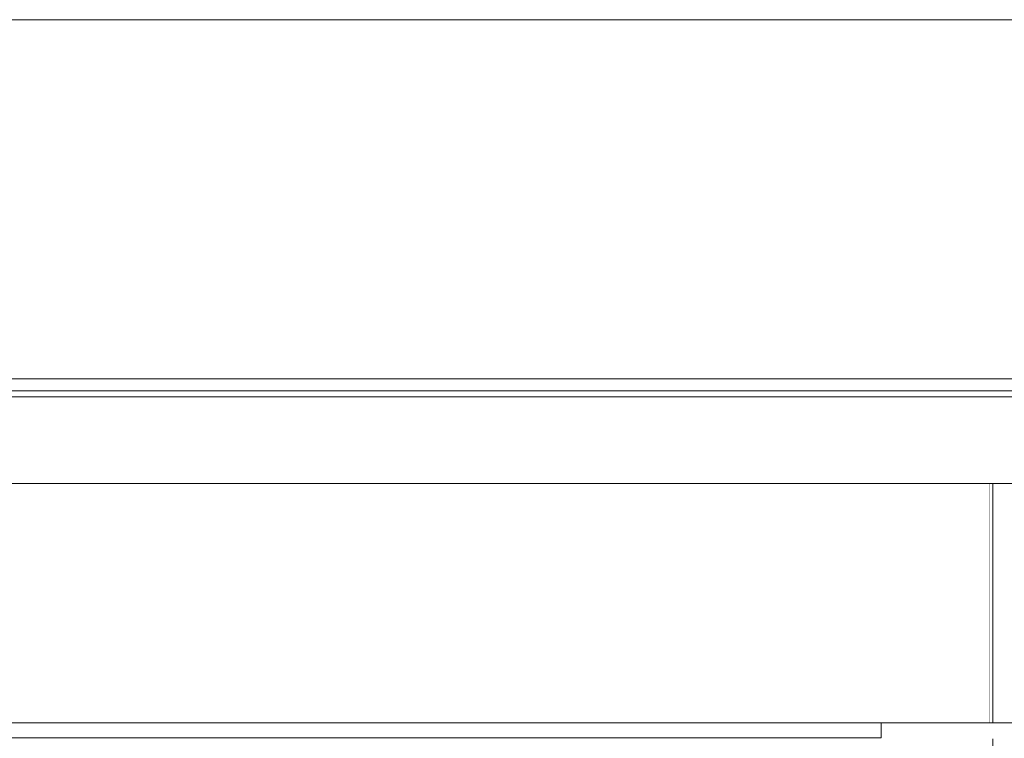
# Model space of a CAD drawing. Header units: millimetres. Extents: x -30280 to 100171, y -17460 to 4378.
# Tile 106 of 256: x 44810 to 48101, y -7361 to -4960. Entities that reach past the tile are written whole.
import ezdxf

# ---------------------------------------------------------------- set-up
doc = ezdxf.new("R2010")
doc.units = ezdxf.units.MM
doc.header["$MEASUREMENT"] = 0
doc.linetypes.add('Wipeout_Contour', pattern=[1000, 0, -1000])
for name, color, linetype in [('07_CR_Cel Ras pladur', 7, 'Continuous'), ('10_ESTR_Fotjats', 7, 'Continuous'), ('12_FAÇ_Façana', 7, 'Continuous'), ('Nuevo_07_CR_Cel Ras_lames', 7, 'Continuous'), ('Nuevo_08_E_Envans secs', 7, 'Continuous')]:
    doc.layers.add(name, color=color, linetype=linetype)
for name, color, linetype, lineweight in [('07_CR_Cel Ras pladur_Pluma_Nº__1', 7, 'Continuous', 5), ('10_ESTR_Fotjats_Pluma_Nº__1', 7, 'Continuous', 5), ('12_FAÇ_Façana_Pluma_Nº__47', 7, 'Continuous', 20), ('Nuevo_07_CR_Cel Ras_lames_Pluma_Nº__1', 7, 'Continuous', 5), ('Nuevo_08_E_Envans secs_Pluma_Nº__47', 7, 'Continuous', 20)]:
    doc.layers.add(name, color=color, linetype=linetype, lineweight=lineweight)

# ---------------------------------------------------------------- blocks, each defined once
blk = doc.blocks.new('Elem Sección_35_2', base_point=(41970.3, -13460))
at = {"color": 254, "linetype": 'Wipeout_Contour', "lineweight": 0, "ltscale": 181535.811713}
blk.add_wipeout([(40189.2, -6160), (49879.1, -6160), (49879.1, -4960), (40189.2, -4960)], dxfattribs=at).dxf.layer = '12_FAÇ_Façana'
at = {"layer": '12_FAÇ_Façana_Pluma_Nº__47', "color": 7, "linetype": 'Continuous', "lineweight": 20}
blk.add_line((49879.1, -4960), (40189.2, -4960), dxfattribs=at)
blk = doc.blocks.new('Elem Sección_105_2', base_point=(41970.3, -13460))
at = {"color": 254, "linetype": 'Wipeout_Contour', "lineweight": 0, "ltscale": 182891.151266}
blk.add_wipeout([(42335.2, -6510), (42335.2, -7310), (48052.4, -7310), (48052.4, -6510)], dxfattribs=at).dxf.layer = 'Nuevo_08_E_Envans secs'
at = {"layer": 'Nuevo_08_E_Envans secs_Pluma_Nº__47', "color": 7, "linetype": 'Continuous', "lineweight": 20}
blk.add_line((48052.4, -7310), (48052.4, -6510), dxfattribs=at)
blk = doc.blocks.new('Elem Sección_117_2', base_point=(41970.3, -13460))
at = {"color": 254, "linetype": 'Wipeout_Contour', "lineweight": 0, "ltscale": 194411.054081}
blk.add_wipeout([(48062.4, -6510), (48062.4, -7310), (48152.4, -7310), (48152.4, -6510)], dxfattribs=at).dxf.layer = '12_FAÇ_Façana'
at = {"color": 254, "linetype": 'Wipeout_Contour', "lineweight": 0, "ltscale": 195529.356048}
blk.add_wipeout([(48062.4, -9808), (48152.4, -9808), (48152.4, -7363), (48062.4, -7363)], dxfattribs=at).dxf.layer = '12_FAÇ_Façana'
at = {"color": 254, "linetype": 'Wipeout_Contour', "lineweight": 0, "ltscale": 194213.092304}
blk.add_wipeout([(48062.4, -6510), (48052.4, -6510), (48052.4, -7310), (48062.4, -7310)], dxfattribs=at).dxf.layer = '12_FAÇ_Façana'
at = {"color": 254, "linetype": 'Wipeout_Contour', "lineweight": 0, "ltscale": 194609.016166}
blk.add_wipeout([(48152.4, -6510), (48152.4, -7310), (48162.4, -7310), (48162.4, -6510)], dxfattribs=at).dxf.layer = '12_FAÇ_Façana'
at = {"color": 254, "linetype": 'Wipeout_Contour', "lineweight": 0, "ltscale": 195332.52317}
blk.add_wipeout([(48052.4, -9808), (48062.4, -9808), (48062.4, -7363), (48052.4, -7363)], dxfattribs=at).dxf.layer = '12_FAÇ_Façana'
at = {"color": 254, "linetype": 'Wipeout_Contour', "lineweight": 0, "ltscale": 195726.189644}
blk.add_wipeout([(48152.4, -9808), (48162.4, -9808), (48162.4, -7363), (48152.4, -7363)], dxfattribs=at).dxf.layer = '12_FAÇ_Façana'
at = {"layer": '12_FAÇ_Façana_Pluma_Nº__47', "color": 7, "linetype": 'Continuous', "lineweight": 20}
for p, q in [((48062.4, -6510), (48062.4, -7310)), ((48152.4, -6510), (48152.4, -7310)), ((48162.4, -7310), (48162.4, -6510)), ((48062.4, -7363), (48062.4, -9808)), ((48152.4, -7363), (48152.4, -9808)), ((48162.4, -9808), (48162.4, -7363))]:
    blk.add_line(p, q, dxfattribs=at)
blk = doc.blocks.new('Elem Sección_122_2', base_point=(41970.3, -13460))
at = {"layer": '07_CR_Cel Ras pladur_Pluma_Nº__1', "color": 7, "linetype": 'Continuous', "lineweight": 5}
blk.add_line((48752.4, -7310), (47689.2, -7310), dxfattribs=at)
at = {"layer": '07_CR_Cel Ras pladur_Pluma_Nº__1', "color": 7, "linetype": 'Continuous', "lineweight": 5, "flags": 128}
blk.add_lwpolyline([(47689.2, -7310), (47389.2, -7310), (47089.2, -7310), (46789.2, -7310), (46489.2, -7310), (46189.2, -7310), (45889.2, -7310), (45589.2, -7310), (45289.2, -7310), (44989.2, -7310), (44689.2, -7310), (44389.2, -7310), (44089.2, -7310), (43789.2, -7310), (43489.2, -7310), (43189.2, -7310), (42889.2, -7310), (42589.2, -7310), (42334.2, -7310)], dxfattribs=at)
blk = doc.blocks.new('Elem Sección_124_2', base_point=(41970.3, -13460))
at = {"layer": 'Nuevo_07_CR_Cel Ras_lames_Pluma_Nº__1', "color": 7, "linetype": 'Continuous', "lineweight": 5}
for p, q in [((47689.2, -7310), (47689.2, -7360)), ((47689.2, -7360), (47389.2, -7360))]:
    blk.add_line(p, q, dxfattribs=at)
blk = doc.blocks.new('Elem Sección_125_2', base_point=(41970.3, -13460))
at = {"layer": 'Nuevo_07_CR_Cel Ras_lames_Pluma_Nº__1', "color": 7, "linetype": 'Continuous', "lineweight": 5}
blk.add_line((47389.2, -7360), (47089.2, -7360), dxfattribs=at)
blk = doc.blocks.new('Elem Sección_126_2', base_point=(41970.3, -13460))
at = {"layer": 'Nuevo_07_CR_Cel Ras_lames_Pluma_Nº__1', "color": 7, "linetype": 'Continuous', "lineweight": 5}
blk.add_line((47089.2, -7360), (46789.2, -7360), dxfattribs=at)
blk = doc.blocks.new('Elem Sección_127_2', base_point=(41970.3, -13460))
at = {"layer": 'Nuevo_07_CR_Cel Ras_lames_Pluma_Nº__1', "color": 7, "linetype": 'Continuous', "lineweight": 5}
blk.add_line((46789.2, -7360), (46489.2, -7360), dxfattribs=at)
blk = doc.blocks.new('Elem Sección_128_2', base_point=(41970.3, -13460))
at = {"layer": 'Nuevo_07_CR_Cel Ras_lames_Pluma_Nº__1', "color": 7, "linetype": 'Continuous', "lineweight": 5}
blk.add_line((46489.2, -7360), (46189.2, -7360), dxfattribs=at)
blk = doc.blocks.new('Elem Sección_129_2', base_point=(41970.3, -13460))
at = {"layer": 'Nuevo_07_CR_Cel Ras_lames_Pluma_Nº__1', "color": 7, "linetype": 'Continuous', "lineweight": 5}
blk.add_line((46189.2, -7360), (45889.2, -7360), dxfattribs=at)
blk = doc.blocks.new('Elem Sección_130_2', base_point=(41970.3, -13460))
at = {"layer": 'Nuevo_07_CR_Cel Ras_lames_Pluma_Nº__1', "color": 7, "linetype": 'Continuous', "lineweight": 5}
blk.add_line((45889.2, -7360), (45589.2, -7360), dxfattribs=at)
blk = doc.blocks.new('Elem Sección_131_2', base_point=(41970.3, -13460))
at = {"layer": 'Nuevo_07_CR_Cel Ras_lames_Pluma_Nº__1', "color": 7, "linetype": 'Continuous', "lineweight": 5}
blk.add_line((45589.2, -7360), (45289.2, -7360), dxfattribs=at)
blk = doc.blocks.new('Elem Sección_132_2', base_point=(41970.3, -13460))
at = {"layer": 'Nuevo_07_CR_Cel Ras_lames_Pluma_Nº__1', "color": 7, "linetype": 'Continuous', "lineweight": 5}
blk.add_line((45289.2, -7360), (44989.2, -7360), dxfattribs=at)
blk = doc.blocks.new('Elem Sección_133_2', base_point=(41970.3, -13460))
at = {"layer": 'Nuevo_07_CR_Cel Ras_lames_Pluma_Nº__1', "color": 7, "linetype": 'Continuous', "lineweight": 5}
blk.add_line((44989.2, -7360), (44689.2, -7360), dxfattribs=at)
blk = doc.blocks.new('Elem Sección_149_2', base_point=(41970.3, -13460))
at = {"layer": '10_ESTR_Fotjats_Pluma_Nº__1', "color": 7, "linetype": 'Continuous', "lineweight": 5}
for p, q in [((49879.1, -6160), (40189.2, -6160)), ((49879.1, -6200), (39908.8, -6200)), ((49879.1, -6220), (39908.8, -6220)), ((49879.1, -6510), (40289.2, -6510))]:
    blk.add_line(p, q, dxfattribs=at)

msp = doc.modelspace()

# ---------------------------------------------------------------- block references
at = {"layer": '12_FAÇ_Façana', "lineweight": 0}
msp.add_blockref('Elem Sección_35_2', (41970.3, -13460), dxfattribs=at)
at = {"layer": 'Nuevo_08_E_Envans secs', "lineweight": 0}
msp.add_blockref('Elem Sección_105_2', (41970.3, -13460), dxfattribs=at)

# ---------------------------------------------------------------- next in the draw order: block references
at = {"layer": '12_FAÇ_Façana', "lineweight": 0}
msp.add_blockref('Elem Sección_117_2', (41970.3, -13460), dxfattribs=at)
at = {"layer": 'Nuevo_07_CR_Cel Ras_lames', "lineweight": 0}
for name in ['Elem Sección_124_2', 'Elem Sección_133_2', 'Elem Sección_132_2', 'Elem Sección_131_2', 'Elem Sección_130_2', 'Elem Sección_129_2', 'Elem Sección_128_2', 'Elem Sección_127_2', 'Elem Sección_126_2', 'Elem Sección_125_2']:
    msp.add_blockref(name, (41970.3, -13460), dxfattribs=at)

# ---------------------------------------------------------------- next in the draw order: block references
at = {"layer": '07_CR_Cel Ras pladur', "lineweight": 0}
msp.add_blockref('Elem Sección_122_2', (41970.3, -13460), dxfattribs=at)
at = {"layer": '10_ESTR_Fotjats', "lineweight": 0}
msp.add_blockref('Elem Sección_149_2', (41970.3, -13460), dxfattribs=at)

doc.saveas('drawing.dxf')
